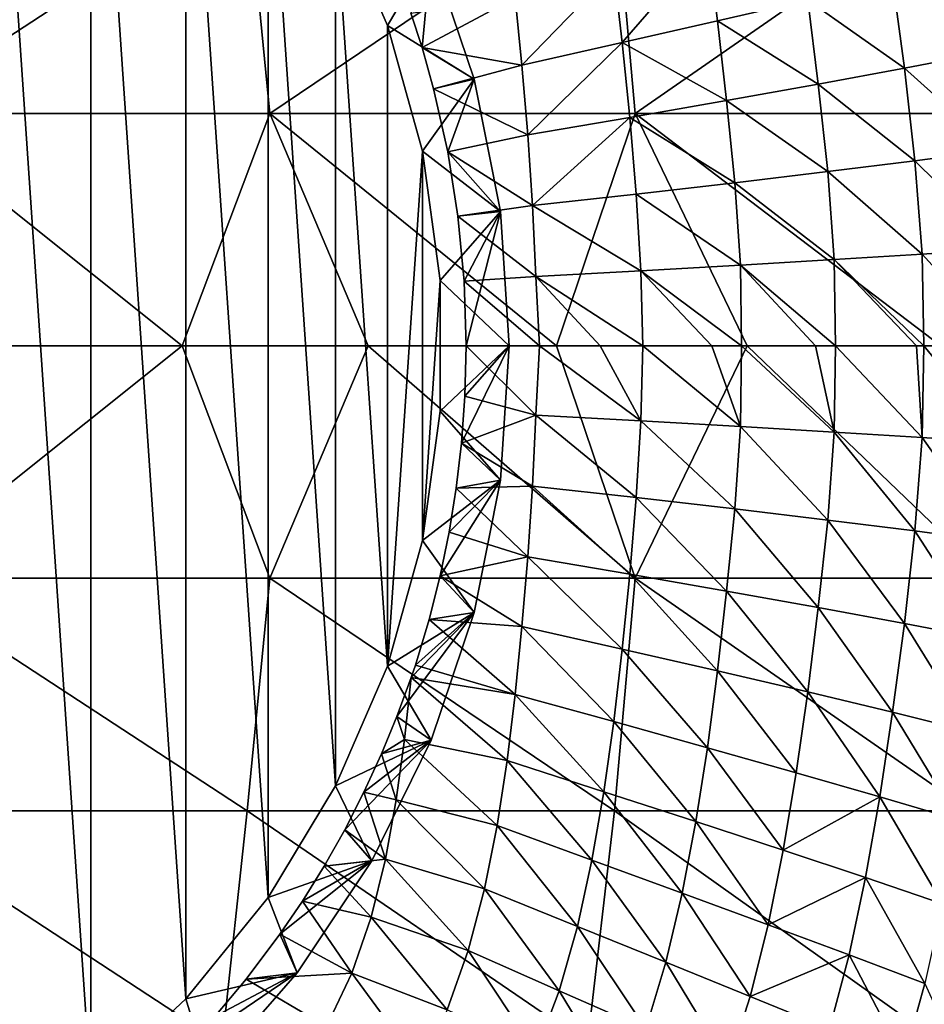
# Model space of a CAD drawing. Header units: metres. Extents: x -82 to 113, y -109 to 109.
# Tile 191 of 256: x 94 to 106, y -9 to 4. Entities that reach past the tile are written whole.
import ezdxf

# ---------------------------------------------------------------- set-up
doc = ezdxf.new("R2010")
doc.units = ezdxf.units.M
doc.layers.add('solid_20_382_013_XXX', color=7, linetype='CONTINUOUS')

msp = doc.modelspace()

# ---------------------------------------------------------------- linework, layer by layer
at = {"layer": 'solid_20_382_013_XXX'}
for points in [[(93.346817, -11.107464, -53.614479), (93.346855, 11.107441, -53.614475), (94.790901, -10.08423, -53.488136)], [(94.790901, -10.08423, -53.488136), (93.346855, 11.107441, -53.614475), (94.790947, 10.084191, -53.488132)], [(94.790901, -10.08423, -53.488136), (94.790947, 10.084191, -53.488132), (96.082726, -8.873128, -53.375118)], [(96.082726, -8.873128, -53.375118), (94.790947, 10.084191, -53.488132), (96.082787, 8.873063, -53.375111)], [(96.082726, -8.873128, -53.375118), (96.082787, 8.873063, -53.375111), (97.198143, -7.496846, -53.277531)], [(97.198143, -7.496846, -53.277531), (96.082787, 8.873063, -53.375111), (97.198227, 7.496733, -53.277523)], [(97.198143, -7.496846, -53.277531), (97.198227, 7.496733, -53.277523), (98.116516, -5.980891, -53.197182)], [(98.116516, -5.980891, -53.197182), (97.198227, 7.496733, -53.277523), (98.11657, 5.980796, -53.197178)], [(96.915329, 6.320729, -25.75024), (91.742363, 6.320729, -25.365229), (92.074532, 3.158785, -25.375771)], [(96.915329, 6.320729, -25.75024), (92.074532, 3.158785, -25.375771), (97.220703, 3.158785, -25.759329)], [(101.909409, 6.320729, -26.171043), (96.915329, 6.320729, -25.75024), (97.220703, 3.158785, -25.759329)], [(101.909409, 6.320729, -26.171043), (97.220703, 3.158785, -25.759329), (102.190269, 3.158785, -26.178326)], [(106.744003, 6.320729, -26.628752), (101.909409, 6.320729, -26.171043), (102.190269, 3.158785, -26.178326)], [(106.744003, 6.320729, -26.628752), (102.190269, 3.158785, -26.178326), (107.002472, 3.158785, -26.633871)], [(98.116516, -5.980891, -53.197182), (98.11657, 5.980796, -53.197178), (98.820709, -4.35351, -53.135574)], [(98.820747, 4.353395, -53.135571), (98.11657, 5.980796, -53.197178), (99.415901, 5.357551, -52.079681)], [(98.820709, -4.35351, -53.135574), (98.11657, 5.980796, -53.197178), (98.820747, 4.353395, -53.135571)], [(98.820747, 4.353395, -53.135571), (99.415901, 5.357551, -52.079681), (100.002312, 3.623435, -52.028378)], [(99.415901, 5.357551, -52.079681), (99.140457, 4.52131, -45.31142), (99.291588, 4.053528, -45.31192)], [(100.002312, 3.623435, -52.028378), (99.415901, 5.357551, -52.079681), (99.291588, 4.053528, -45.31192)], [(102.012314, 4.122037, -44.419537), (101.896873, 5.106609, -44.356663), (103.171173, 5.461599, -43.655296)], [(102.012314, 4.122037, -44.419537), (103.171173, 5.461599, -43.655296), (103.308189, 4.418356, -43.731453)], [(103.308189, 4.418356, -43.731453), (103.171173, 5.461599, -43.655296), (104.534805, 4.704029, -42.90155)], [(105.687851, 4.979496, -41.940975), (106.762032, 5.245311, -40.867207), (106.93589, 3.981451, -40.977242)], [(101.896873, 5.106609, -44.356663), (100.649612, 3.814678, -44.961033), (100.557907, 4.736892, -44.911118)], [(102.012314, 4.122037, -44.419537), (100.649612, 3.814678, -44.961033), (101.896873, 5.106609, -44.356663)], [(104.534805, 4.704029, -42.90155), (105.687851, 4.979496, -41.940975), (105.848114, 3.772035, -42.037388)], [(105.848114, 3.772035, -42.037388), (105.687851, 4.979496, -41.940975), (106.93589, 3.981451, -40.977242)], [(99.291588, 4.053528, -45.31192), (99.140457, 4.52131, -45.31142), (100.557907, 4.736892, -44.911118)], [(99.291588, 4.053528, -45.31192), (100.557907, 4.736892, -44.911118), (100.649612, 3.814678, -44.961033)], [(103.308189, 4.418356, -43.731453), (104.534805, 4.704029, -42.90155), (104.67852, 3.556431, -42.983501)], [(104.67852, 3.556431, -42.983501), (104.534805, 4.704029, -42.90155), (105.848114, 3.772035, -42.037388)], [(102.012314, 4.122037, -44.419537), (103.308189, 4.418356, -43.731453), (103.432579, 3.334269, -43.797871)], [(103.432579, 3.334269, -43.797871), (103.308189, 4.418356, -43.731453), (104.67852, 3.556431, -42.983501)], [(98.820709, -4.35351, -53.135574), (98.820747, 4.353395, -53.135571), (99.2976, 2.644966, -53.093853)], [(99.2976, 2.644966, -53.093853), (98.820747, 4.353395, -53.135571), (100.002312, 3.623435, -52.028378)], [(99.448631, 3.493898, -45.309135), (99.291588, 4.053528, -45.31192), (100.649612, 3.814678, -44.961033)], [(100.002312, 3.623435, -52.028378), (99.291588, 4.053528, -45.31192), (99.448631, 3.493898, -45.309135)], [(102.012314, 4.122037, -44.419537), (100.727913, 2.869197, -44.995964), (100.649612, 3.814678, -44.961033)], [(102.114777, 3.105261, -44.46965), (100.727913, 2.869197, -44.995964), (102.012314, 4.122037, -44.419537)], [(102.114777, 3.105261, -44.46965), (102.012314, 4.122037, -44.419537), (103.432579, 3.334269, -43.797871)], [(105.848114, 3.772035, -42.037388), (106.93589, 3.981451, -40.977242), (107.092957, 2.66179, -41.080292)], [(99.448631, 3.493898, -45.309135), (100.649612, 3.814678, -44.961033), (100.727913, 2.869197, -44.995964)], [(104.67852, 3.556431, -42.983501), (105.848114, 3.772035, -42.037388), (105.992653, 2.516338, -42.125786)], [(105.992653, 2.516338, -42.125786), (105.848114, 3.772035, -42.037388), (107.092957, 2.66179, -41.080292)], [(99.2976, 2.644966, -53.093853), (100.002312, 3.623435, -52.028378), (100.358215, 1.827315, -51.997242)], [(100.002312, 3.623435, -52.028378), (99.448631, 3.493898, -45.309135), (99.641113, 2.636732, -45.301186)], [(100.358215, 1.827315, -51.997242), (100.002312, 3.623435, -52.028378), (99.641113, 2.636732, -45.301186)], [(99.641113, 2.636732, -45.301186), (99.448631, 3.493898, -45.309135), (100.727913, 2.869197, -44.995964)], [(103.432579, 3.334269, -43.797871), (104.67852, 3.556431, -42.983501), (104.807541, 2.368163, -43.05629)], [(104.807541, 2.368163, -43.05629), (104.67852, 3.556431, -42.983501), (105.992653, 2.516338, -42.125786)], [(102.114777, 3.105261, -44.46965), (103.432579, 3.334269, -43.797871), (103.543236, 2.217086, -43.853817)], [(103.543236, 2.217086, -43.853817), (103.432579, 3.334269, -43.797871), (104.807541, 2.368163, -43.05629)], [(92.074532, 3.158785, -25.375771), (91.051056, -0.000001, -25.300461), (96.03215, -0.000001, -25.660801)], [(97.220703, 3.158785, -25.759329), (92.074532, 3.158785, -25.375771), (96.03215, -0.000001, -25.660801)], [(97.220703, 3.158785, -25.759329), (96.03215, -0.000001, -25.660801), (98.560654, -0.000001, -25.861355)], [(97.220703, 3.158785, -25.759329), (98.560654, -0.000001, -25.861355), (101.119446, -0.000001, -26.077209)], [(102.190269, 3.158785, -26.178326), (97.220703, 3.158785, -25.759329), (101.119446, -0.000001, -26.077209)], [(102.114777, 3.105261, -44.46965), (100.794441, 1.905737, -45.018269), (100.727913, 2.869197, -44.995964)], [(102.20446, 2.06297, -44.507942), (100.794441, 1.905737, -45.018269), (102.114777, 3.105261, -44.46965)], [(102.190269, 3.158785, -26.178326), (101.119446, -0.000001, -26.077209), (103.712486, -0.000001, -26.309818)], [(102.20446, 2.06297, -44.507942), (102.114777, 3.105261, -44.46965), (103.543236, 2.217086, -43.853817)], [(102.190269, 3.158785, -26.178326), (103.712486, -0.000001, -26.309818), (106.343987, -0.000001, -26.560799)], [(107.002472, 3.158785, -26.633871), (102.190269, 3.158785, -26.178326), (106.343987, -0.000001, -26.560799)], [(99.641113, 2.636732, -45.301186), (100.727913, 2.869197, -44.995964), (100.794441, 1.905737, -45.018269)], [(98.820709, -4.35351, -53.135574), (99.2976, 2.644966, -53.093853), (99.297585, -2.645059, -53.093853)], [(99.297585, -2.645059, -53.093853), (99.2976, 2.644966, -53.093853), (99.538292, 0.887166, -53.072796)], [(99.538292, 0.887166, -53.072796), (99.2976, 2.644966, -53.093853), (100.358215, 1.827315, -51.997242)], [(99.779945, 1.763377, -45.292706), (99.641113, 2.636732, -45.301186), (100.794441, 1.905737, -45.018269)], [(100.358215, 1.827315, -51.997242), (99.641113, 2.636732, -45.301186), (99.779945, 1.763377, -45.292706)], [(105.992653, 2.516338, -42.125786), (107.092957, 2.66179, -41.080292), (107.201096, 1.322693, -41.152351)], [(104.807541, 2.368163, -43.05629), (105.992653, 2.516338, -42.125786), (106.092178, 1.247476, -42.186806)], [(106.092178, 1.247476, -42.186806), (105.992653, 2.516338, -42.125786), (107.201096, 1.322693, -41.152351)], [(103.543236, 2.217086, -43.853817), (104.807541, 2.368163, -43.05629), (104.896255, 1.171944, -43.105518)], [(104.896255, 1.171944, -43.105518), (104.807541, 2.368163, -43.05629), (106.092178, 1.247476, -42.186806)], [(102.20446, 2.06297, -44.507942), (103.543236, 2.217086, -43.853817), (103.619057, 1.096059, -43.890289)], [(103.619057, 1.096059, -43.890289), (103.543236, 2.217086, -43.853817), (104.896255, 1.171944, -43.105518)], [(102.26548, 1.019791, -44.531055), (100.794441, 1.905737, -45.018269), (102.20446, 2.06297, -44.507942)], [(102.26548, 1.019791, -44.531055), (102.20446, 2.06297, -44.507942), (103.619057, 1.096059, -43.890289)], [(99.779945, 1.763377, -45.292706), (100.794441, 1.905737, -45.018269), (100.839088, 0.943129, -45.029465)], [(102.26548, 1.019791, -44.531055), (100.839088, 0.943129, -45.029465), (100.794441, 1.905737, -45.018269)], [(99.538292, 0.887166, -53.072796), (100.358215, 1.827315, -51.997242), (100.477524, 0, -51.986801)], [(100.358215, 1.827315, -51.997242), (99.779945, 1.763377, -45.292706), (99.863396, 0.881325, -45.285919)], [(99.863396, 0.881325, -45.285919), (99.779945, 1.763377, -45.292706), (100.839088, 0.943129, -45.029465)], [(100.358215, 1.827315, -51.997242), (99.863396, 0.881325, -45.285919), (99.890953, 0, -45.282223)], [(100.477524, 0, -51.986801), (100.358215, 1.827315, -51.997242), (99.890953, 0, -45.282223)], [(104.896255, 1.171944, -43.105518), (106.092178, 1.247476, -42.186806), (106.113586, 0, -42.204975)], [(106.092178, 1.247476, -42.186806), (107.201096, 1.322693, -41.152351), (107.223755, 0, -41.174904)], [(106.092178, 1.247476, -42.186806), (107.223755, 0, -41.174904), (106.113586, 0, -42.204975)], [(102.26548, 1.019791, -44.531055), (103.619057, 1.096059, -43.890289), (103.635239, 0, -43.900578)], [(103.619057, 1.096059, -43.890289), (104.896255, 1.171944, -43.105518), (104.911491, 0, -43.122429)], [(103.619057, 1.096059, -43.890289), (104.911491, 0, -43.122429), (104.641991, 0, -43.302708)], [(103.635239, 0, -43.900578), (103.619057, 1.096059, -43.890289), (104.641991, 0, -43.302708)], [(104.896255, 1.171944, -43.105518), (106.113586, 0, -42.204975), (106.014816, 0, -42.287704)], [(104.911491, 0, -43.122429), (104.896255, 1.171944, -43.105518), (106.014816, 0, -42.287704)], [(99.863396, 0.881325, -45.285919), (100.839088, 0.943129, -45.029465), (100.887932, 0, -45.020554)], [(102.293106, 0, -44.531296), (100.839088, 0.943129, -45.029465), (102.26548, 1.019791, -44.531055)], [(101.71125, 0, -44.75301), (100.887932, 0, -45.020554), (100.839088, 0.943129, -45.029465)], [(101.71125, 0, -44.75301), (100.839088, 0.943129, -45.029465), (102.293106, 0, -44.531296)], [(102.26548, 1.019791, -44.531055), (103.635239, 0, -43.900578), (103.232498, 0, -44.108627)], [(102.293106, 0, -44.531296), (102.26548, 1.019791, -44.531055), (103.232498, 0, -44.108627)], [(99.297585, -2.645059, -53.093853), (99.538292, 0.887166, -53.072796), (99.538292, -0.88724, -53.072796)], [(99.538292, -0.88724, -53.072796), (99.538292, 0.887166, -53.072796), (100.477524, 0, -51.986801)], [(99.863396, 0.881325, -45.285919), (100.887932, 0, -45.020554), (99.890953, 0, -45.282223)], [(92.07489, -3.158785, -25.375795), (96.03215, -0.000001, -25.660801), (91.051056, -0.000001, -25.300461)], [(97.221046, -3.158785, -25.759356), (96.03215, -0.000001, -25.660801), (92.07489, -3.158785, -25.375795)], [(97.221046, -3.158785, -25.759356), (98.560654, -0.000001, -25.861355), (96.03215, -0.000001, -25.660801)], [(102.190598, -3.158785, -26.178354), (98.560654, -0.000001, -25.861355), (97.221046, -3.158785, -25.759356)], [(102.190598, -3.158785, -26.178354), (101.119446, -0.000001, -26.077209), (98.560654, -0.000001, -25.861355)], [(99.538292, -0.88724, -53.072796), (100.477524, 0, -51.986801), (100.358215, -1.827315, -51.997242)], [(99.828728, -1.322276, -45.289066), (100.477524, 0, -51.986801), (99.874435, -0.683019, -45.284725)], [(100.358215, -1.827315, -51.997242), (100.477524, 0, -51.986801), (99.828728, -1.322276, -45.289066)], [(99.874435, -0.683019, -45.284725), (100.477524, 0, -51.986801), (99.890953, 0, -45.282223)], [(99.874435, -0.683019, -45.284725), (99.890953, 0, -45.282223), (100.839088, -0.943133, -45.029469)], [(100.839088, -0.943133, -45.029469), (99.890953, 0, -45.282223), (100.887932, 0, -45.020554)], [(100.839088, -0.943133, -45.029469), (100.887932, 0, -45.020554), (102.265472, -1.019772, -44.531059)], [(102.265472, -1.019772, -44.531059), (100.887932, 0, -45.020554), (101.71125, 0, -44.75301)], [(102.190598, -3.158785, -26.178354), (103.712486, -0.000001, -26.309818), (101.119446, -0.000001, -26.077209)], [(102.265472, -1.019772, -44.531059), (101.71125, 0, -44.75301), (102.293106, 0, -44.531296)], [(107.002777, -3.158785, -26.633902), (103.712486, -0.000001, -26.309818), (102.190598, -3.158785, -26.178354)], [(102.265472, -1.019772, -44.531059), (102.293106, 0, -44.531296), (103.619057, -1.09603, -43.890293)], [(103.619057, -1.09603, -43.890293), (102.293106, 0, -44.531296), (103.232498, 0, -44.108627)], [(103.619057, -1.09603, -43.890293), (103.232498, 0, -44.108627), (103.635239, 0, -43.900578)], [(103.619057, -1.09603, -43.890293), (103.635239, 0, -43.900578), (104.896248, -1.171921, -43.105518)], [(104.896248, -1.171921, -43.105518), (103.635239, 0, -43.900578), (104.641991, 0, -43.302708)], [(107.002777, -3.158785, -26.633902), (106.343987, -0.000001, -26.560799), (103.712486, -0.000001, -26.309818)], [(104.896248, -1.171921, -43.105518), (104.641991, 0, -43.302708), (104.911491, 0, -43.122429)], [(104.896248, -1.171921, -43.105518), (104.911491, 0, -43.122429), (106.092178, -1.247469, -42.18681)], [(106.092178, -1.247469, -42.18681), (104.911491, 0, -43.122429), (106.014816, 0, -42.287704)], [(106.092178, -1.247469, -42.18681), (106.014816, 0, -42.287704), (106.113586, 0, -42.204975)], [(106.092178, -1.247469, -42.18681), (106.113586, 0, -42.204975), (107.201096, -1.322697, -41.152355)], [(107.201096, -1.322697, -41.152355), (106.113586, 0, -42.204975), (107.223755, 0, -41.174904)], [(99.828728, -1.322276, -45.289066), (99.874435, -0.683019, -45.284725), (100.839088, -0.943133, -45.029469)], [(99.297585, -2.645059, -53.093853), (99.538292, -0.88724, -53.072796), (100.358215, -1.827315, -51.997242)], [(99.828728, -1.322276, -45.289066), (100.839088, -0.943133, -45.029469), (100.794426, -1.905746, -45.018272)], [(100.794426, -1.905746, -45.018272), (100.839088, -0.943133, -45.029469), (102.20446, -2.062929, -44.507946)], [(100.839088, -0.943133, -45.029469), (102.265472, -1.019772, -44.531059), (102.20446, -2.062929, -44.507946)], [(102.20446, -2.062929, -44.507946), (102.265472, -1.019772, -44.531059), (103.543236, -2.217025, -43.853821)], [(102.265472, -1.019772, -44.531059), (103.619057, -1.09603, -43.890293), (103.543236, -2.217025, -43.853821)], [(103.543236, -2.217025, -43.853821), (103.619057, -1.09603, -43.890293), (104.807541, -2.368117, -43.056297)], [(103.619057, -1.09603, -43.890293), (104.896248, -1.171921, -43.105518), (104.807541, -2.368117, -43.056297)], [(104.807541, -2.368117, -43.056297), (104.896248, -1.171921, -43.105518), (105.992653, -2.516323, -42.125793)], [(104.896248, -1.171921, -43.105518), (106.092178, -1.247469, -42.18681), (105.992653, -2.516323, -42.125793)], [(99.757439, -1.932701, -45.29422), (99.828728, -1.322276, -45.289066), (100.794426, -1.905746, -45.018272)], [(100.358215, -1.827315, -51.997242), (99.828728, -1.322276, -45.289066), (99.757439, -1.932701, -45.29422)], [(105.992653, -2.516323, -42.125793), (106.092178, -1.247469, -42.18681), (107.092949, -2.661798, -41.080296)], [(106.092178, -1.247469, -42.18681), (107.201096, -1.322697, -41.152355), (107.092949, -2.661798, -41.080296)], [(99.297585, -2.645059, -53.093853), (100.358215, -1.827315, -51.997242), (100.002312, -3.623435, -52.028378)], [(100.358215, -1.827315, -51.997242), (99.661041, -2.530507, -45.300091), (99.538445, -3.125049, -45.306049)], [(100.002312, -3.623435, -52.028378), (100.358215, -1.827315, -51.997242), (99.538445, -3.125049, -45.306049)], [(100.358215, -1.827315, -51.997242), (99.757439, -1.932701, -45.29422), (99.661041, -2.530507, -45.300091)], [(99.661041, -2.530507, -45.300091), (99.757439, -1.932701, -45.29422), (100.727898, -2.869209, -44.995968)], [(99.757439, -1.932701, -45.29422), (100.794426, -1.905746, -45.018272), (100.727898, -2.869209, -44.995968)], [(100.727898, -2.869209, -44.995968), (100.794426, -1.905746, -45.018272), (102.114769, -3.1052, -44.469662)], [(100.794426, -1.905746, -45.018272), (102.20446, -2.062929, -44.507946), (102.114769, -3.1052, -44.469662)], [(102.114769, -3.1052, -44.469662), (102.20446, -2.062929, -44.507946), (103.432571, -3.334179, -43.797882)], [(102.20446, -2.062929, -44.507946), (103.543236, -2.217025, -43.853821), (103.432571, -3.334179, -43.797882)], [(103.432571, -3.334179, -43.797882), (103.543236, -2.217025, -43.853821), (104.67852, -3.556363, -42.983513)], [(103.543236, -2.217025, -43.853821), (104.807541, -2.368117, -43.056297), (104.67852, -3.556363, -42.983513)], [(104.67852, -3.556363, -42.983513), (104.807541, -2.368117, -43.056297), (105.848106, -3.772012, -42.037395)], [(104.807541, -2.368117, -43.056297), (105.992653, -2.516323, -42.125793), (105.848106, -3.772012, -42.037395)], [(99.538445, -3.125049, -45.306049), (99.661041, -2.530507, -45.300091), (100.727898, -2.869209, -44.995968)], [(105.848106, -3.772012, -42.037395), (105.992653, -2.516323, -42.125793), (106.935883, -3.981462, -40.977249)], [(105.992653, -2.516323, -42.125793), (107.092949, -2.661798, -41.080296), (106.935883, -3.981462, -40.977249)], [(98.820709, -4.35351, -53.135574), (99.297585, -2.645059, -53.093853), (100.002312, -3.623435, -52.028378)], [(99.538445, -3.125049, -45.306049), (100.727898, -2.869209, -44.995968), (100.64959, -3.814692, -44.961037)], [(100.64959, -3.814692, -44.961037), (100.727898, -2.869209, -44.995968), (102.012306, -4.121957, -44.419552)], [(100.727898, -2.869209, -44.995968), (102.114769, -3.1052, -44.469662), (102.012306, -4.121957, -44.419552)], [(91.742065, -6.320729, -25.36521), (96.915009, -6.320729, -25.750214), (92.07489, -3.158785, -25.375795)], [(96.915009, -6.320729, -25.750214), (97.221046, -3.158785, -25.759356), (92.07489, -3.158785, -25.375795)], [(96.915009, -6.320729, -25.750214), (101.909065, -6.320729, -26.171013), (97.221046, -3.158785, -25.759356)], [(101.909065, -6.320729, -26.171013), (102.190598, -3.158785, -26.178354), (97.221046, -3.158785, -25.759356)], [(99.388893, -3.717633, -45.310623), (99.538445, -3.125049, -45.306049), (100.64959, -3.814692, -44.961037)], [(100.002312, -3.623435, -52.028378), (99.538445, -3.125049, -45.306049), (99.388893, -3.717633, -45.310623)], [(101.909065, -6.320729, -26.171013), (106.743637, -6.320729, -26.628716), (102.190598, -3.158785, -26.178354)], [(102.012306, -4.121957, -44.419552), (102.114769, -3.1052, -44.469662), (103.308189, -4.41824, -43.731468)], [(102.114769, -3.1052, -44.469662), (103.432571, -3.334179, -43.797882), (103.308189, -4.41824, -43.731468)], [(106.743637, -6.320729, -26.628716), (107.002777, -3.158785, -26.633902), (102.190598, -3.158785, -26.178354)], [(103.308189, -4.41824, -43.731468), (103.432571, -3.334179, -43.797882), (104.534805, -4.703941, -42.901566)], [(103.432571, -3.334179, -43.797882), (104.67852, -3.556363, -42.983513), (104.534805, -4.703941, -42.901566)], [(104.534805, -4.703941, -42.901566), (104.67852, -3.556363, -42.983513), (105.687843, -4.979465, -41.940987)], [(104.67852, -3.556363, -42.983513), (105.848106, -3.772012, -42.037395), (105.687843, -4.979465, -41.940987)], [(98.820709, -4.35351, -53.135574), (100.002312, -3.623435, -52.028378), (99.415901, -5.357551, -52.079681)], [(100.002312, -3.623435, -52.028378), (99.145737, -4.505899, -45.311523), (98.951378, -5.038589, -45.306602)], [(99.415901, -5.357551, -52.079681), (100.002312, -3.623435, -52.028378), (98.951378, -5.038589, -45.306602)], [(100.002312, -3.623435, -52.028378), (99.201118, -4.340362, -45.312031), (99.145737, -4.505899, -45.311523)], [(100.002312, -3.623435, -52.028378), (99.388893, -3.717633, -45.310623), (99.201118, -4.340362, -45.312031)], [(99.201118, -4.340362, -45.312031), (99.388893, -3.717633, -45.310623), (100.557877, -4.736907, -44.911125)], [(99.388893, -3.717633, -45.310623), (100.64959, -3.814692, -44.961037), (100.557877, -4.736907, -44.911125)], [(100.557877, -4.736907, -44.911125), (100.64959, -3.814692, -44.961037), (101.896866, -5.106512, -44.356678)], [(100.64959, -3.814692, -44.961037), (102.012306, -4.121957, -44.419552), (101.896866, -5.106512, -44.356678)], [(105.687843, -4.979465, -41.940987), (105.848106, -3.772012, -42.037395), (106.762024, -5.245324, -40.867214)], [(105.848106, -3.772012, -42.037395), (106.935883, -3.981462, -40.977249), (106.762024, -5.245324, -40.867214)], [(101.896866, -5.106512, -44.356678), (102.012306, -4.121957, -44.419552), (103.171173, -5.461458, -43.655319)], [(102.012306, -4.121957, -44.419552), (103.308189, -4.41824, -43.731468), (103.171173, -5.461458, -43.655319)], [(98.116516, -5.980891, -53.197182), (98.820709, -4.35351, -53.135574), (99.415901, -5.357551, -52.079681)], [(99.145737, -4.505899, -45.311523), (99.201118, -4.340362, -45.312031), (100.557877, -4.736907, -44.911125)], [(98.951378, -5.038589, -45.306602), (99.145737, -4.505899, -45.311523), (99.052254, -5.348883, -45.252884)], [(99.052254, -5.348883, -45.252884), (99.145737, -4.505899, -45.311523), (100.447327, -5.637514, -44.843651)], [(99.145737, -4.505899, -45.311523), (100.557877, -4.736907, -44.911125), (100.447327, -5.637514, -44.843651)], [(103.171173, -5.461458, -43.655319), (103.308189, -4.41824, -43.731468), (104.378578, -5.802349, -42.812782)], [(103.308189, -4.41824, -43.731468), (104.534805, -4.703941, -42.901566), (104.378578, -5.802349, -42.812782)], [(100.447327, -5.637514, -44.843651), (100.557877, -4.736907, -44.911125), (101.76223, -6.061295, -44.278164)], [(100.557877, -4.736907, -44.911125), (101.896866, -5.106512, -44.356678), (101.76223, -6.061295, -44.278164)], [(104.378578, -5.802349, -42.812782), (104.534805, -4.703941, -42.901566), (105.514915, -6.129724, -41.840359)], [(104.534805, -4.703941, -42.901566), (105.687843, -4.979465, -41.940987), (105.514915, -6.129724, -41.840359)], [(98.741898, -5.547266, -45.2962), (98.951378, -5.038589, -45.306602), (99.052254, -5.348883, -45.252884)], [(99.415901, -5.357551, -52.079681), (98.951378, -5.038589, -45.306602), (98.741898, -5.547266, -45.2962)], [(105.514915, -6.129724, -41.840359), (105.687843, -4.979465, -41.940987), (106.575073, -6.444247, -40.755356)], [(105.687843, -4.979465, -41.940987), (106.762024, -5.245324, -40.867214), (106.575073, -6.444247, -40.755356)], [(101.76223, -6.061295, -44.278164), (101.896866, -5.106512, -44.356678), (103.01458, -6.466955, -43.56625)], [(101.896866, -5.106512, -44.356678), (103.171173, -5.461458, -43.655319), (103.01458, -6.466955, -43.56625)], [(98.741898, -5.547266, -45.2962), (99.052254, -5.348883, -45.252884), (98.939873, -6.1687, -45.17477)], [(98.939873, -6.1687, -45.17477), (99.052254, -5.348883, -45.252884), (100.311157, -6.518419, -44.756348)], [(99.052254, -5.348883, -45.252884), (100.447327, -5.637514, -44.843651), (100.311157, -6.518419, -44.756348)], [(98.116516, -5.980891, -53.197182), (99.415901, -5.357551, -52.079681), (98.608986, -7.000053, -52.15028)], [(99.415901, -5.357551, -52.079681), (98.502602, -6.06671, -45.278549), (98.2407, -6.577665, -45.253056)], [(98.608986, -7.000053, -52.15028), (99.415901, -5.357551, -52.079681), (98.2407, -6.577665, -45.253056)], [(99.415901, -5.357551, -52.079681), (98.741898, -5.547266, -45.2962), (98.502602, -6.06671, -45.278549)], [(103.01458, -6.466955, -43.56625), (103.171173, -5.461458, -43.655319), (104.202209, -6.855291, -42.713696)], [(103.171173, -5.461458, -43.655319), (104.378578, -5.802349, -42.812782), (104.202209, -6.855291, -42.713696)], [(98.502602, -6.06671, -45.278549), (98.741898, -5.547266, -45.2962), (98.939873, -6.1687, -45.17477)], [(100.311157, -6.518419, -44.756348), (100.447327, -5.637514, -44.843651), (101.600746, -6.989245, -44.181278)], [(100.447327, -5.637514, -44.843651), (101.76223, -6.061295, -44.278164), (101.600746, -6.989245, -44.181278)], [(104.202209, -6.855291, -42.713696), (104.378578, -5.802349, -42.812782), (105.514915, -6.129724, -41.840359)], [(97.198143, -7.496846, -53.277531), (98.116516, -5.980891, -53.197182), (98.608986, -7.000053, -52.15028)], [(98.2407, -6.577665, -45.253056), (98.502602, -6.06671, -45.278549), (98.793793, -6.975466, -45.07621)], [(98.502602, -6.06671, -45.278549), (98.939873, -6.1687, -45.17477), (98.793793, -6.975466, -45.07621)], [(101.600746, -6.989245, -44.181278), (101.76223, -6.061295, -44.278164), (102.829948, -7.438602, -43.461018)], [(101.76223, -6.061295, -44.278164), (103.01458, -6.466955, -43.56625), (102.829948, -7.438602, -43.461018)], [(104.202209, -6.855291, -42.713696), (105.514915, -6.129724, -41.840359), (105.321098, -7.226966, -41.731773)], [(105.321098, -7.226966, -41.731773), (105.514915, -6.129724, -41.840359), (106.366295, -7.582779, -40.637676)], [(105.514915, -6.129724, -41.840359), (106.575073, -6.444247, -40.755356), (106.366295, -7.582779, -40.637676)], [(98.793793, -6.975466, -45.07621), (98.939873, -6.1687, -45.17477), (100.140671, -7.379915, -44.647434)], [(98.939873, -6.1687, -45.17477), (100.311157, -6.518419, -44.756348), (100.140671, -7.379915, -44.647434)], [(91.427528, -9.482674, -25.360601), (96.573372, -9.482674, -25.744043), (91.742065, -6.320729, -25.36521)], [(96.573372, -9.482674, -25.744043), (96.915009, -6.320729, -25.750214), (91.742065, -6.320729, -25.36521)], [(96.573372, -9.482674, -25.744043), (101.54158, -9.482674, -26.163029), (96.915009, -6.320729, -25.750214)], [(101.54158, -9.482674, -26.163029), (101.909065, -6.320729, -26.171013), (96.915009, -6.320729, -25.750214)], [(101.54158, -9.482674, -26.163029), (106.351089, -9.482674, -26.61865), (101.909065, -6.320729, -26.171013)], [(106.351089, -9.482674, -26.61865), (106.743637, -6.320729, -26.628716), (101.909065, -6.320729, -26.171013)], [(100.140671, -7.379915, -44.647434), (100.311157, -6.518419, -44.756348), (101.403221, -7.891539, -44.063923)], [(100.311157, -6.518419, -44.756348), (101.600746, -6.989245, -44.181278), (101.403221, -7.891539, -44.063923)], [(102.829948, -7.438602, -43.461018), (103.01458, -6.466955, -43.56625), (103.996544, -7.867425, -42.600578)], [(103.01458, -6.466955, -43.56625), (104.202209, -6.855291, -42.713696), (103.996544, -7.867425, -42.600578)], [(97.960663, -7.071943, -45.219387), (98.2407, -6.577665, -45.253056), (98.793793, -6.975466, -45.07621)], [(98.608986, -7.000053, -52.15028), (98.2407, -6.577665, -45.253056), (97.960663, -7.071943, -45.219387)], [(103.996544, -7.867425, -42.600578), (104.202209, -6.855291, -42.713696), (105.321098, -7.226966, -41.731773)], [(97.198143, -7.496846, -53.277531), (98.608986, -7.000053, -52.15028), (97.595451, -8.522694, -52.238953)], [(98.608986, -7.000053, -52.15028), (97.665077, -7.546895, -45.177673), (97.358704, -7.997696, -45.129196)], [(97.595451, -8.522694, -52.238953), (98.608986, -7.000053, -52.15028), (97.358704, -7.997696, -45.129196)], [(98.608986, -7.000053, -52.15028), (97.960663, -7.071943, -45.219387), (97.665077, -7.546895, -45.177673)], [(97.665077, -7.546895, -45.177673), (97.960663, -7.071943, -45.219387), (98.598442, -7.764387, -44.957207)], [(97.960663, -7.071943, -45.219387), (98.793793, -6.975466, -45.07621), (98.598442, -7.764387, -44.957207)], [(98.598442, -7.764387, -44.957207), (98.793793, -6.975466, -45.07621), (99.921066, -8.21814, -44.516701)], [(98.793793, -6.975466, -45.07621), (100.140671, -7.379915, -44.647434), (99.921066, -8.21814, -44.516701)], [(101.403221, -7.891539, -44.063923), (101.600746, -6.989245, -44.181278), (102.607666, -8.378429, -43.337193)], [(101.600746, -6.989245, -44.181278), (102.829948, -7.438602, -43.461018), (102.607666, -8.378429, -43.337193)], [(103.996544, -7.867425, -42.600578), (105.321098, -7.226966, -41.731773), (105.096611, -8.276482, -41.611065)], [(105.096611, -8.276482, -41.611065), (105.321098, -7.226966, -41.731773), (106.125374, -8.666703, -40.509598)], [(105.321098, -7.226966, -41.731773), (106.366295, -7.582779, -40.637676), (106.125374, -8.666703, -40.509598)], [(99.921066, -8.21814, -44.516701), (100.140671, -7.379915, -44.647434), (101.15519, -8.76508, -43.92577)], [(100.140671, -7.379915, -44.647434), (101.403221, -7.891539, -44.063923), (101.15519, -8.76508, -43.92577)], [(102.607666, -8.378429, -43.337193), (102.829948, -7.438602, -43.461018), (103.75161, -8.841527, -42.470684)], [(102.829948, -7.438602, -43.461018), (103.996544, -7.867425, -42.600578), (103.75161, -8.841527, -42.470684)], [(96.082726, -8.873128, -53.375118), (97.198143, -7.496846, -53.277531), (97.595451, -8.522694, -52.238953)], [(97.358704, -7.997696, -45.129196), (97.665077, -7.546895, -45.177673), (98.336792, -8.527202, -44.820179)], [(97.665077, -7.546895, -45.177673), (98.598442, -7.764387, -44.957207), (98.336792, -8.527202, -44.820179)], [(98.336792, -8.527202, -44.820179), (98.598442, -7.764387, -44.957207), (99.635468, -9.026, -44.366028)], [(98.598442, -7.764387, -44.957207), (99.921066, -8.21814, -44.516701), (99.635468, -9.026, -44.366028)], [(101.15519, -8.76508, -43.92577), (101.403221, -7.891539, -44.063923), (102.333611, -9.28417, -43.194271)], [(101.403221, -7.891539, -44.063923), (102.607666, -8.378429, -43.337193), (102.333611, -9.28417, -43.194271)], [(103.75161, -8.841527, -42.470684), (103.996544, -7.867425, -42.600578), (105.096611, -8.276482, -41.611065)], [(96.900932, -8.607089, -45.049442), (97.358704, -7.997696, -45.129196), (98.336792, -8.527202, -44.820179)], [(97.595451, -8.522694, -52.238953), (97.358704, -7.997696, -45.129196), (96.900932, -8.607089, -45.049442)], [(99.635468, -9.026, -44.366028), (99.921066, -8.21814, -44.516701), (100.840378, -9.603599, -43.768539)], [(99.921066, -8.21814, -44.516701), (101.15519, -8.76508, -43.92577), (100.840378, -9.603599, -43.768539)], [(103.75161, -8.841527, -42.470684), (105.096611, -8.276482, -41.611065), (104.831207, -9.281678, -41.475182)], [(104.831207, -9.281678, -41.475182), (105.096611, -8.276482, -41.611065), (105.84185, -9.699956, -40.367783)], [(105.096611, -8.276482, -41.611065), (106.125374, -8.666703, -40.509598), (105.84185, -9.699956, -40.367783)], [(102.333611, -9.28417, -43.194271), (102.607666, -8.378429, -43.337193), (103.453621, -9.776119, -42.323341)], [(102.607666, -8.378429, -43.337193), (103.75161, -8.841527, -42.470684), (103.453621, -9.776119, -42.323341)], [(97.595451, -8.522694, -52.238953), (96.475494, -9.116776, -44.970531), (96.081459, -9.548236, -44.895508)], [(96.392624, -9.899495, -52.344185), (97.595451, -8.522694, -52.238953), (96.081459, -9.548236, -44.895508)], [(96.082726, -8.873128, -53.375118), (97.595451, -8.522694, -52.238953), (96.392624, -9.899495, -52.344185)], [(97.595451, -8.522694, -52.238953), (96.900932, -8.607089, -45.049442), (96.475494, -9.116776, -44.970531)], [(96.900932, -8.607089, -45.049442), (98.336792, -8.527202, -44.820179), (97.991943, -9.250627, -44.671612)], [(97.991943, -9.250627, -44.671612), (98.336792, -8.527202, -44.820179), (99.267029, -9.791245, -44.201767)], [(98.336792, -8.527202, -44.820179), (99.635468, -9.026, -44.366028), (99.267029, -9.791245, -44.201767)], [(96.475494, -9.116776, -44.970531), (96.900932, -8.607089, -45.049442), (97.991943, -9.250627, -44.671612)], [(105.84185, -9.699956, -40.367783), (106.125374, -8.666703, -40.509598), (106.778931, -10.0976, -39.166187)], [(100.840378, -9.603599, -43.768539), (101.15519, -8.76508, -43.92577), (101.992096, -10.150461, -43.033756)], [(101.15519, -8.76508, -43.92577), (102.333611, -9.28417, -43.194271), (101.992096, -10.150461, -43.033756)], [(94.790901, -10.08423, -53.488136), (96.082726, -8.873128, -53.375118), (96.392624, -9.899495, -52.344185)], [(103.453621, -9.776119, -42.323341), (103.75161, -8.841527, -42.470684), (104.831207, -9.281678, -41.475182)]]:
    msp.add_3dface(points, dxfattribs=at)

doc.saveas('drawing.dxf')
